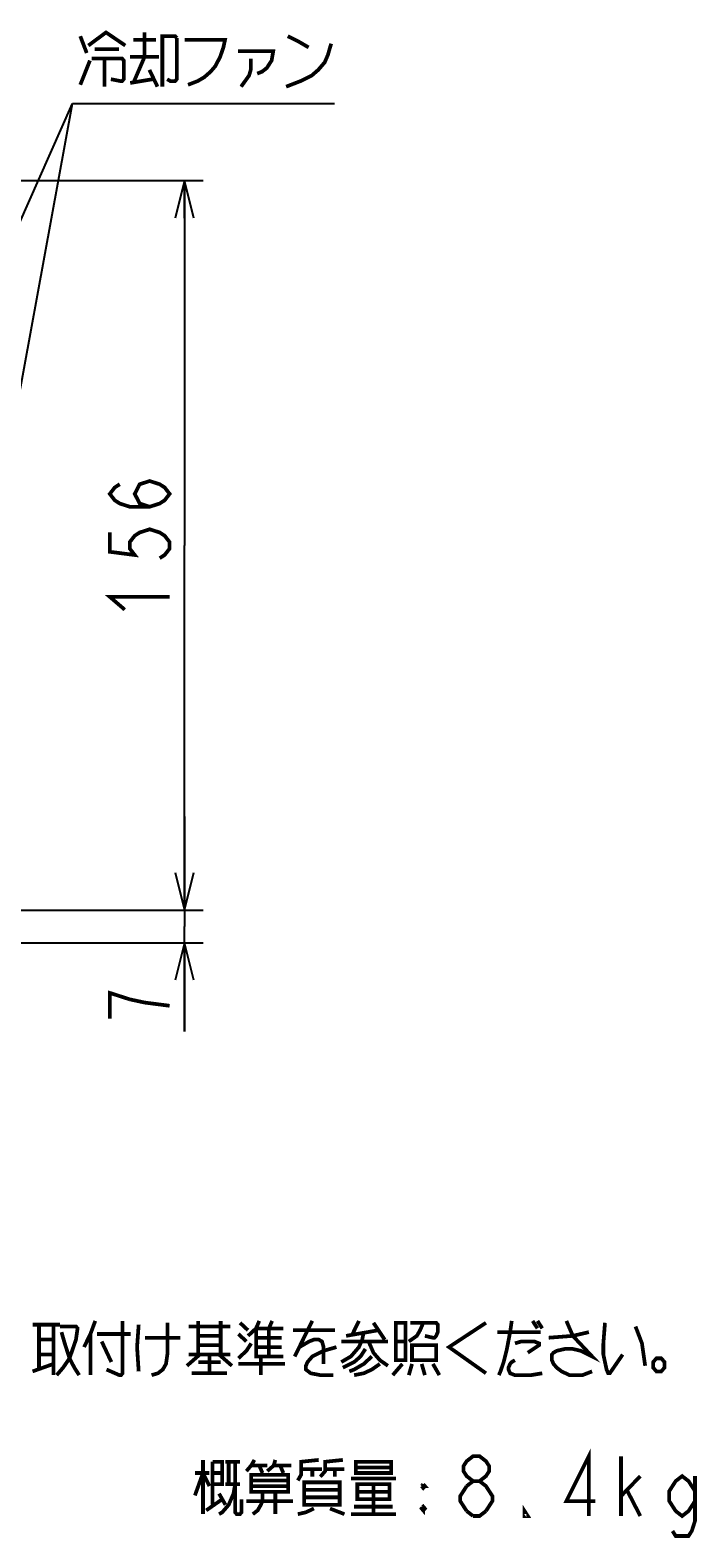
# Model space of a CAD drawing. Extents: x 123 to 1619, y 128 to 1105.
# Tile 11 of 32: x 1476 to 1619, y 128 to 450. Entities that reach past the tile are written whole.
import ezdxf

# ---------------------------------------------------------------- set-up
doc = ezdxf.new("R2010")
doc.units = 0
doc.header["$LTSCALE"] = 92.4
doc.layers.get('0').update_dxf_attribs({"linetype": 'CONTINUOUS'})
doc.layers.add('ALL_DIM', color=7, linetype='CONTINUOUS')
doc.layers.add('ALL_NOTE', color=7, linetype='CONTINUOUS')
doc.dimstyles.get("Standard").update_dxf_attribs({"dimtxt": 2.5, "dimasz": 2.5, "dimexe": 1.25, "dimexo": 0.625, "dimtad": 1, "dimcen": 2.5, "dimazin": 3, "dimtfac": 1, "dimtmove": 0, "dimatfit": 3})

# ---------------------------------------------------------------- blocks, each defined once
blk = doc.blocks.new('_OPEN')
at = {"color": 0, "linetype": 'BYBLOCK'}
for p, q in [((0, 0), (-1, 0.25)), ((-1, -0.25), (0, 0)), ((-1, 0), (0, 0))]:
    blk.add_line(p, q, dxfattribs=at)
blk = doc.blocks.new('*D19')
at = {"layer": 'ALL_DIM', "color": 2, "linetype": 'CONTINUOUS'}
for p, q in [((1470.88, 418), (1513, 418)), ((1509, 418), (1509, 340)), ((1509, 262), (1509, 340)), ((1470.88, 262), (1513, 262))]:
    blk.add_line(p, q, dxfattribs=at)
at = {"layer": 'ALL_DIM', "color": 2, "linetype": 'CONTINUOUS', "xscale": 8, "yscale": 8, "zscale": 8}
for p, rotation in [((1509, 418), 90), ((1509, 262), 270)]:
    blk.add_blockref('_OPEN', p, dxfattribs=dict(at, rotation=rotation))
blk = doc.blocks.new('*D20')
at = {"layer": 'ALL_DIM', "color": 2, "linetype": 'CONTINUOUS'}
for p, q in [((1509, 262), (1509, 282)), ((1509, 282), (1509, 258.5)), ((1470.88, 262), (1513, 262)), ((1509, 236.02), (1509, 258.5)), ((1401, 255), (1513, 255)), ((1509, 255), (1509, 236.02))]:
    blk.add_line(p, q, dxfattribs=at)
at = {"layer": 'ALL_DIM', "color": 2, "linetype": 'CONTINUOUS', "xscale": 8, "yscale": 8, "zscale": 8}
for p, rotation in [((1509, 262), 270), ((1509, 255), 90)]:
    blk.add_blockref('_OPEN', p, dxfattribs=dict(at, rotation=rotation))

msp = doc.modelspace()

# ---------------------------------------------------------------- linework, layer by layer
at = {"layer": 'ALL_DIM', "color": 2, "linetype": 'CONTINUOUS', "const_width": 0.8}
for points in [[(1501.533, 348.256), (1499.4, 348.944), (1498.333, 351.008), (1499.4, 353.072), (1501.533, 353.76), (1503.667, 353.072), (1504.733, 352.384), (1505.8, 351.008), (1504.733, 349.632), (1503.667, 348.944), (1501.533, 348.256), (1497.267, 348.256), (1495.133, 348.944), (1494.067, 349.632), (1493, 351.008), (1494.067, 352.384), (1495.133, 353.072)], [(1493, 342.752), (1493, 338.624), (1498.333, 337.936), (1497.267, 339.312), (1497.267, 340.688), (1498.333, 342.064), (1499.4, 342.752), (1501.533, 343.44), (1503.667, 342.752), (1504.733, 342.064), (1505.8, 340.688), (1505.8, 339.312), (1504.733, 337.936), (1503.667, 337.248)], [(1496.2, 326.24), (1493, 328.992), (1505.8, 328.992)], [(1497.267, 242.902), (1493, 244.278), (1493, 238.774)], [(1505.8, 241.526), (1500.467, 242.214), (1497.267, 242.902)]]:
    msp.add_lwpolyline(points, dxfattribs=at)
at = {"layer": 'ALL_NOTE', "color": 2, "linetype": 'CONTINUOUS'}
for p, q in [((1462.692, 384.179), (1485, 434.5)), ((1463.853, 318.827), (1485, 434.5)), ((1485, 434.5), (1486, 434.5)), ((1485, 434.5), (1486, 434.5)), ((1486, 434.5), (1541.04, 434.5)), ((1486, 434.5), (1541.04, 434.5))]:
    msp.add_line(p, q, dxfattribs=at)
at = {"layer": 'ALL_NOTE', "color": 2, "linetype": 'CONTINUOUS', "const_width": 0.8}
for points in [[(1486.688, 448.9), (1488.064, 445.3)], [(1488.408, 446.9), (1492.192, 449.7), (1496.32, 446.9)], [(1498.04, 448.1), (1502.856, 448.1)], [(1500.448, 449.7), (1500.448, 444.5)], [(1504.232, 438.1), (1504.232, 448.9), (1506.984, 448.9), (1507.328, 448.5)], [(1507.328, 448.5), (1507.328, 439.7), (1506.984, 439.3), (1505.952, 439.3), (1505.264, 439.7)], [(1509.048, 448.1), (1517.648, 448.1), (1517.304, 446.5), (1516.616, 444.5), (1515.584, 442.5), (1514.552, 441.3), (1513.176, 440.1), (1511.8, 439.3), (1509.736, 438.5)], [(1531.064, 448.9), (1533.472, 447.7), (1535.536, 446.5)], [(1489.784, 446.1), (1494.944, 446.1)], [(1520.4, 445.7), (1527.968, 445.7), (1527.624, 443.7), (1526.592, 442.1), (1525.56, 441.3), (1524.528, 440.9)], [(1530.72, 438.1), (1533.816, 439.3), (1536.224, 440.5), (1537.6, 441.7), (1538.976, 443.3), (1539.664, 444.9), (1540.352, 447.3)], [(1486.688, 438.5), (1488.752, 443.7)], [(1489.096, 444.1), (1495.632, 444.1), (1495.976, 443.7), (1495.976, 439.7), (1495.632, 439.3), (1495.288, 439.3), (1493.224, 439.7)], [(1491.848, 444.1), (1491.848, 438.1)], [(1497.352, 444.5), (1503.544, 444.5)], [(1500.448, 444.5), (1498.04, 438.9)], [(1501.48, 441.7), (1503.2, 438.1)], [(1523.152, 444.1), (1523.152, 441.7), (1522.808, 440.5), (1521.088, 438.1)], [(1497.352, 438.9), (1502.168, 439.7)], [(1489.891, 174.129), (1488.859, 171.329), (1487.483, 168.529)], [(1495.739, 174.129), (1495.739, 162.929), (1495.395, 162.529), (1495.051, 162.529), (1492.299, 163.729)], [(1505.371, 173.729), (1505.371, 167.329), (1505.027, 164.929), (1504.339, 163.729), (1503.307, 162.929), (1501.931, 162.529)], [(1511.907, 174.129), (1511.907, 166.929)], [(1516.723, 174.129), (1516.723, 166.929)], [(1520.851, 173.729), (1522.571, 172.129)], [(1522.571, 170.929), (1524.291, 172.529), (1524.979, 174.129)], [(1527.043, 172.529), (1527.731, 174.129)], [(1536.331, 174.129), (1532.547, 166.529)], [(1546.307, 174.129), (1544.931, 171.329)], [(1549.403, 173.729), (1551.811, 170.129)], [(1554.219, 173.729), (1554.219, 165.729), (1556.283, 165.729), (1556.283, 173.729), (1554.219, 173.729)], [(1556.971, 169.729), (1558.691, 170.929), (1559.379, 172.129), (1560.067, 173.729)], [(1557.315, 173.729), (1562.819, 173.729), (1563.163, 173.329), (1563.163, 171.729), (1562.819, 170.929), (1562.475, 170.529), (1562.131, 170.529), (1560.411, 170.929)], [(1573.483, 173.729), (1565.571, 168.529), (1573.483, 162.929)], [(1578.987, 174.129), (1578.643, 171.729), (1577.955, 168.129), (1577.267, 165.329), (1576.579, 163.329), (1576.235, 162.529)], [(1583.459, 174.129), (1584.491, 172.529)], [(1584.491, 174.129), (1585.523, 172.529)], [(1590.683, 174.129), (1592.059, 170.929), (1596.187, 166.529), (1593.779, 167.729), (1592.059, 168.129), (1590.339, 168.129), (1588.619, 167.729), (1587.931, 167.329), (1587.587, 166.929), (1587.587, 165.729), (1587.931, 164.929), (1588.619, 164.129), (1589.651, 163.329), (1591.371, 162.529), (1594.123, 162.529), (1596.187, 163.329)], [(1598.939, 173.729), (1598.595, 169.329), (1598.595, 166.929), (1599.283, 163.729), (1599.627, 162.929), (1599.971, 162.929), (1602.723, 166.929)], [(1476.475, 173.329), (1482.323, 173.329)], [(1477.851, 173.329), (1477.851, 163.729)], [(1480.947, 173.329), (1480.947, 162.529)], [(1482.323, 172.929), (1485.763, 172.929), (1486.107, 172.529), (1485.763, 170.129), (1484.387, 166.129), (1483.011, 164.129), (1481.635, 162.529)], [(1482.667, 171.729), (1483.355, 169.329), (1484.387, 166.129), (1485.419, 164.129), (1486.451, 162.529)], [(1488.859, 171.329), (1488.859, 162.529)], [(1490.235, 171.329), (1497.459, 171.329)], [(1499.179, 173.329), (1498.835, 168.529), (1499.179, 163.329)], [(1500.555, 170.529), (1508.123, 170.529)], [(1509.843, 172.929), (1518.787, 172.929)], [(1511.907, 170.929), (1516.723, 170.929)], [(1520.507, 171.329), (1522.227, 169.729)], [(1524.291, 172.529), (1530.139, 172.529)], [(1524.291, 172.529), (1524.291, 166.529), (1530.139, 166.529)], [(1524.291, 170.529), (1529.795, 170.529)], [(1527.043, 172.529), (1527.043, 166.529)], [(1532.203, 172.129), (1541.147, 172.129)], [(1547.339, 171.729), (1546.995, 170.129), (1546.307, 168.529), (1544.587, 166.529), (1542.523, 165.329)], [(1543.555, 170.929), (1550.435, 172.129)], [(1575.891, 171.729), (1585.179, 171.729)], [(1586.899, 170.529), (1592.059, 170.929), (1595.499, 171.729)], [(1605.475, 172.929), (1606.851, 169.329), (1607.539, 164.529)], [(1477.851, 170.129), (1480.947, 170.129)], [(1491.267, 169.729), (1493.331, 165.329)], [(1516.723, 168.929), (1511.907, 168.929)], [(1520.507, 166.129), (1522.227, 167.729), (1523.259, 169.329)], [(1524.291, 168.529), (1529.795, 168.529)], [(1533.579, 168.529), (1535.643, 169.729), (1536.675, 170.129), (1537.707, 170.129), (1538.395, 169.729), (1538.739, 168.529), (1538.739, 164.929)], [(1541.491, 168.529), (1538.739, 167.729), (1536.331, 166.529), (1535.299, 165.329), (1534.955, 164.529), (1534.955, 163.729), (1535.987, 162.929), (1538.051, 162.529), (1540.803, 162.529)], [(1542.523, 169.729), (1552.499, 169.729)], [(1547.683, 168.129), (1546.651, 166.529), (1545.275, 165.329), (1542.867, 164.129)], [(1548.371, 169.729), (1549.403, 167.329), (1550.779, 165.729), (1552.499, 164.529)], [(1554.219, 169.729), (1556.283, 169.729)], [(1557.659, 168.929), (1557.659, 165.729), (1562.819, 165.729), (1562.819, 168.929), (1557.659, 168.929)], [(1579.675, 169.329), (1581.051, 169.729), (1583.803, 169.729), (1584.835, 169.329), (1584.835, 168.929), (1582.427, 167.329)], [(1476.475, 163.329), (1480.947, 164.929)], [(1477.851, 166.929), (1480.947, 166.929)], [(1512.251, 166.929), (1509.499, 164.529)], [(1509.843, 166.929), (1518.787, 166.929)], [(1511.907, 165.329), (1516.723, 165.329)], [(1514.315, 166.529), (1514.315, 162.929)], [(1516.379, 166.929), (1519.131, 164.529)], [(1520.507, 164.929), (1530.483, 164.929)], [(1525.323, 166.529), (1525.323, 162.529)], [(1549.059, 166.529), (1547.339, 164.929), (1545.275, 163.729), (1544.243, 163.329)], [(1550.779, 164.929), (1549.059, 163.729), (1547.339, 162.929), (1545.275, 162.529)], [(1555.595, 164.929), (1553.531, 162.529)], [(1557.659, 164.929), (1556.971, 162.529)], [(1559.723, 164.929), (1560.411, 162.529)], [(1562.131, 164.929), (1563.507, 162.529)], [(1579.675, 165.729), (1578.987, 165.329), (1578.643, 164.929), (1578.299, 164.129), (1578.299, 163.729), (1578.643, 162.929), (1579.675, 162.529), (1583.115, 162.529), (1585.523, 162.929)], [(1610.979, 166.129), (1609.947, 166.129), (1609.259, 165.329), (1609.259, 164.129), (1609.947, 163.329), (1610.979, 163.329), (1611.667, 164.129), (1611.667, 165.329), (1610.979, 166.129)], [(1510.531, 162.929), (1518.099, 162.929)], [(1570.724, 139.863), (1569.348, 140.93), (1568.66, 141.996), (1568.66, 143.063), (1569.348, 144.13), (1570.724, 145.196), (1572.1, 145.196), (1573.476, 144.13), (1574.164, 143.063), (1574.164, 141.996), (1573.476, 140.93), (1572.1, 139.863)], [(1595.492, 132.396), (1595.492, 145.196), (1590.676, 135.596), (1596.868, 135.596)], [(1602.372, 132.396), (1602.372, 145.196)], [(1511.212, 136.796), (1512.932, 141.596), (1514.308, 138.796)], [(1511.212, 141.596), (1514.308, 141.596)], [(1512.932, 144.396), (1512.932, 132.796)], [(1514.996, 143.996), (1517.06, 143.996), (1517.06, 139.196), (1514.996, 139.196)], [(1514.996, 143.996), (1514.996, 134.796)], [(1514.996, 141.596), (1517.06, 141.596)], [(1517.748, 143.996), (1520.844, 143.996)], [(1518.436, 143.996), (1518.436, 139.196)], [(1519.812, 143.996), (1519.812, 133.196), (1520.156, 132.796), (1520.844, 132.796), (1521.188, 133.196), (1521.188, 135.996)], [(1523.94, 144.396), (1523.252, 143.196), (1522.22, 141.996)], [(1523.252, 143.196), (1526.692, 143.196)], [(1524.972, 143.196), (1525.66, 141.596)], [(1528.412, 144.396), (1528.068, 143.196), (1526.692, 141.996)], [(1528.068, 143.196), (1531.852, 143.196)], [(1529.444, 143.196), (1530.132, 141.596)], [(1533.228, 139.996), (1533.916, 141.196), (1533.916, 143.996), (1537.7, 144.396)], [(1533.916, 142.396), (1538.388, 142.396)], [(1536.324, 142.396), (1536.324, 140.796)], [(1538.044, 140.796), (1539.076, 141.996), (1539.076, 143.996), (1542.86, 144.396)], [(1539.076, 142.396), (1543.204, 142.396)], [(1541.14, 142.396), (1541.14, 140.796)], [(1545.612, 143.996), (1545.612, 141.596), (1553.18, 141.596), (1553.18, 143.996), (1545.612, 143.996)], [(1545.612, 142.796), (1553.18, 142.796)], [(1519.812, 139.196), (1519.468, 137.196), (1518.436, 134.796), (1517.06, 133.196), (1516.372, 132.796)], [(1517.748, 139.196), (1520.844, 139.196)], [(1523.252, 141.196), (1531.164, 141.196), (1531.164, 137.596), (1523.252, 137.596), (1523.252, 141.196)], [(1523.252, 139.996), (1531.164, 139.996)], [(1531.164, 138.796), (1523.252, 138.796)], [(1534.604, 139.596), (1534.604, 134.796), (1542.172, 134.796), (1542.172, 139.596), (1534.604, 139.596)], [(1544.58, 140.396), (1554.212, 140.396)], [(1545.956, 139.196), (1545.956, 135.996), (1552.836, 135.996), (1552.836, 139.196), (1545.956, 139.196)], [(1549.396, 139.196), (1549.396, 132.796)], [(1559.716, 138.796), (1560.404, 138.796), (1560.06, 139.196)], [(1559.716, 138.796), (1560.06, 139.196)], [(1559.716, 138.796), (1560.06, 138.396), (1560.404, 138.796)], [(1560.06, 139.196), (1560.06, 138.396)], [(1569.348, 133.463), (1567.972, 135.596), (1567.972, 136.663), (1569.348, 138.796)], [(1569.348, 138.796), (1570.724, 139.863), (1572.1, 139.863), (1573.476, 138.796), (1574.164, 137.73), (1574.852, 136.663), (1574.852, 135.596), (1573.476, 133.463)], [(1602.372, 136.663), (1606.5, 140.93)], [(1618.196, 135.596), (1616.82, 133.463), (1615.444, 132.396), (1614.068, 133.463), (1612.692, 135.596), (1612.692, 137.73), (1614.068, 139.863), (1615.444, 140.93), (1616.82, 139.863), (1618.196, 137.73)], [(1618.196, 140.93), (1618.196, 131.33), (1617.508, 129.196), (1616.82, 128.13), (1614.068, 128.13), (1613.38, 129.196)], [(1513.62, 133.596), (1517.06, 135.996)], [(1516.372, 137.196), (1517.748, 134.796)], [(1522.22, 135.596), (1532.196, 135.596)], [(1525.66, 137.596), (1525.66, 135.596), (1525.316, 134.796), (1524.628, 133.596), (1523.596, 132.796)], [(1528.412, 137.596), (1528.412, 132.796)], [(1534.604, 137.996), (1542.172, 137.996)], [(1542.172, 136.396), (1534.604, 136.396)], [(1545.956, 137.596), (1552.836, 137.596)], [(1603.748, 137.73), (1606.5, 132.396)], [(1536.668, 133.996), (1534.948, 133.196), (1533.228, 132.796)], [(1540.108, 133.996), (1543.204, 132.796)], [(1544.58, 132.796), (1554.212, 132.796)], [(1545.268, 134.396), (1553.524, 134.396)], [(1560.06, 134.396), (1560.06, 133.596), (1559.716, 133.996), (1560.06, 134.396), (1560.404, 133.996), (1560.06, 133.596)], [(1559.716, 133.996), (1560.404, 133.996)], [(1570.724, 132.396), (1569.348, 133.463)], [(1573.476, 133.463), (1572.1, 132.396), (1570.724, 132.396)], [(1582.42, 132.396), (1581.732, 132.396), (1581.732, 133.463), (1582.42, 132.396)]]:
    msp.add_lwpolyline(points, dxfattribs=at)

# ---------------------------------------------------------------- dimensions: what is measured, and where the dimension line sits
at = {"layer": 'ALL_DIM', "color": 2, "linetype": 'CONTINUOUS'}
for base, p1, p2, picture, middle in [((1509, 262), (1470.878, 418), (1470.878, 262), '*D19', (1505.8, 323.488)), ((1509, 255), (1470.878, 262), (1401, 255), '*D20', (1505.8, 236.022))]:
    dim = msp.add_linear_dim(base=base, p1=p1, p2=p2, angle=270, dimstyle='Standard', dxfattribs=at)
    dim.commit()
    dim.dimension.update_dxf_attribs({"geometry": picture, "text_midpoint": middle, "dimtype": 128})

doc.saveas('drawing.dxf')
